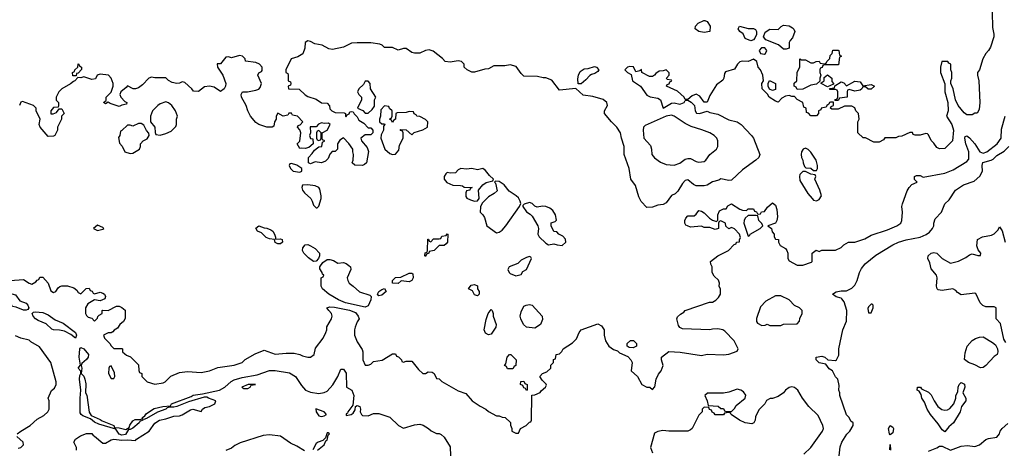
# Model space of a CAD drawing. Header units: inches. Extents: x 2380053 to 2584298, y 380219 to 546618.
# Tile 195 of 256: x 2452322 to 2459525, y 481104 to 484236. Entities that reach past the tile are written whole.
import ezdxf

# ---------------------------------------------------------------- set-up
doc = ezdxf.new("R2010")
doc.units = ezdxf.units.IN
doc.header["$MEASUREMENT"] = 0
doc.layers.add('C4458', color=7, linetype='Continuous')

msp = doc.modelspace()

# ---------------------------------------------------------------- linework, layer by layer
at = {"layer": 'C4458', "color": 2}
for points, elevation in [([(2459435.3, 484290), (2459438, 484178), (2459448.7, 484130), (2459448.7, 484110), (2459424.7, 484035.3), (2459408.7, 484010), (2459389, 483990), (2459368.7, 483950), (2459342, 483870), (2459328.7, 483850), (2459328.7, 483830), (2459339, 483790), (2459345.2, 483630), (2459340.4, 483579.6), (2459327.3, 483552.7), (2459310, 483552), (2459290, 483542), (2459250, 483542), (2459230, 483556), (2459187.3, 483610), (2459166.8, 483650), (2459151.3, 483730), (2459134, 483770), (2459134, 483790), (2459142, 483810), (2459142, 483850), (2459134, 483870), (2459134, 483910), (2459118, 483918), (2459111.6, 483931.6), (2459068.7, 483931.3), (2459059, 483890), (2459059, 483850), (2459088.4, 483768.4), (2459088.7, 483710), (2459112.1, 483632.1), (2459113.2, 483570), (2459102, 483530), (2459140.9, 483470), (2459151.8, 483430), (2459146, 483350), (2459090, 483294), (2459050, 483292), (2459030, 483302), (2459010, 483334), (2458990, 483354), (2458970, 483394), (2458962, 483402), (2458950, 483404.7), (2458910, 483391.3), (2458872.7, 483392.7), (2458858, 483398), (2458852.7, 483412.7), (2458832.7, 483412.7), (2458774.6, 483385.4), (2458750, 483382), (2458730, 483372), (2458650, 483374), (2458642, 483358), (2458610, 483342), (2458570, 483342), (2458510, 483372), (2458492.7, 483372.7), (2458454, 483410), (2458454, 483490), (2458462, 483510), (2458458, 483550), (2458438, 483570), (2458430, 483591.3), (2458410, 483604.7), (2458355.3, 483604.7), (2458310, 483582), (2458262, 483582), (2458254, 483590), (2458258, 483602), (2458274, 483610), (2458274, 483634), (2458252.7, 483632.7), (2458246, 483630), (2458242, 483618), (2458226, 483610), (2458222, 483598), (2458186, 483590), (2458182, 483578), (2458166, 483570), (2458166, 483550), (2458150, 483534), (2458110, 483534), (2458092.7, 483552.7), (2458078, 483558), (2458074, 483590), (2458058, 483598), (2458051.1, 483631.1), (2458010, 483652), (2457990, 483674), (2457970, 483674), (2457950, 483682), (2457923.1, 483676.9), (2457896.4, 483663.6), (2457870, 483634), (2457850, 483642), (2457804.7, 483670), (2457792, 483692), (2457754, 483730), (2457752, 483770), (2457762, 483790), (2457758, 483830), (2457741, 483870), (2457724.7, 483890), (2457714, 483930), (2457690, 483946.8), (2457650, 483930.6), (2457610, 483932.4), (2457590, 483927.7), (2457572.3, 483910), (2457550, 483874.8), (2457486, 483854), (2457477.2, 483842.8), (2457472.3, 483807.7), (2457465.6, 483794.4), (2457420.2, 483759.8), (2457370, 483682), (2457350, 483634), (2457330, 483634), (2457298, 483678), (2457270, 483691), (2457240.2, 483679.8), (2457210, 483654), (2457190, 483654), (2457182, 483670), (2457133.7, 483713.7), (2457054, 483750), (2457058, 483762), (2457072.7, 483767.3), (2457078, 483782), (2457092, 483790), (2457090, 483794), (2457058, 483798), (2457054, 483810), (2457074, 483830), (2457072.7, 483847.3), (2457050.7, 483870.7), (2457030, 483862), (2457000.4, 483859.6), (2456976.4, 483843.6), (2456966, 483830), (2456950, 483822), (2456930, 483822), (2456874, 483850), (2456871.6, 483871.6), (2456858, 483862), (2456830, 483854), (2456811, 483891), (2456785.6, 483894.4), (2456768, 483890), (2456749, 483870), (2456768, 483850), (2456795.3, 483835.3), (2456804, 483790), (2456862, 483750), (2456910, 483684), (2456932.9, 483672.9), (2456990, 483662.7), (2457009, 483650), (2457029.5, 483589.5), (2457090, 483627), (2457110, 483629.5), (2457150, 483619.3), (2457159.1, 483620.9), (2457182, 483630), (2457190, 483646), (2457210, 483648), (2457234.6, 483634.6), (2457258, 483610), (2457264, 483570), (2457274, 483554), (2457294, 483550), (2457350, 483568.7), (2457370, 483559), (2457430, 483545.2), (2457510, 483504), (2457570, 483489.2), (2457599, 483470), (2457675.3, 483390), (2457688.7, 483370), (2457735.3, 483250), (2457728, 483230), (2457708, 483210), (2457610, 483138), (2457530, 483062.8), (2457510, 483060.7), (2457450, 483074), (2457436.5, 483063.5), (2457389.4, 483050.6), (2457350, 483026), (2457330, 483022), (2457270, 483022), (2457250, 483031.3), (2457210, 483066), (2457190, 483061), (2457170, 483038), (2457137.2, 482982.8), (2457116, 482964), (2457089.5, 482950.5), (2457050, 482898), (2457030, 482886), (2456990, 482882), (2456950, 482866), (2456910, 482864.7), (2456867.9, 482907.9), (2456850, 482942), (2456825.4, 483025.4), (2456791.3, 483070), (2456780.7, 483150), (2456742.8, 483250), (2456744.7, 483310), (2456724.7, 483370), (2456718, 483410), (2456690, 483451.3), (2456650, 483491), (2456601, 483550), (2456601, 483570), (2456621, 483610), (2456618, 483630), (2456590, 483654), (2456514.4, 483674.4), (2456443.6, 483683.6), (2456390, 483734), (2456270, 483722), (2456215.3, 483795.3), (2456170.9, 483810.9), (2456150, 483811.3), (2456110, 483822), (2456010, 483824.7), (2455990, 483842), (2455954, 483894), (2455910, 483906), (2455870, 483898), (2455790, 483898), (2455750, 483878), (2455724.7, 483875.3), (2455650, 483852), (2455630, 483852), (2455594, 483870), (2455574, 483890), (2455572, 483910), (2455554, 483930), (2455530, 483934.8), (2455470, 483924.7), (2455434, 483930), (2455413.7, 483953.7), (2455345.4, 484005.4), (2455316.9, 484016.9), (2455290, 484011), (2455250, 483991), (2455210, 483991), (2455190, 483996), (2455150, 484024.7), (2455130, 484024.7), (2455090, 484014), (2455050, 484034), (2454990, 484034), (2454974, 484050), (2454956.9, 484056.9), (2454890, 484066), (2454790, 484067.3), (2454750, 484064), (2454690, 484034.8), (2454610, 484018), (2454583.6, 484023.6), (2454534, 484050), (2454480.7, 484060.7), (2454450, 484078), (2454430, 484081), (2454409, 484070), (2454408.4, 484028.4), (2454393.6, 483986.4), (2454356.4, 483963.6), (2454308, 483950), (2454268, 483870), (2454268, 483850), (2454282, 483842), (2454286, 483830), (2454286, 483790), (2454302, 483782), (2454306, 483770), (2454302, 483758), (2454286, 483750), (2454288, 483730), (2454367.3, 483727.3), (2454410, 483688), (2454430, 483675.3), (2454490, 483655.3), (2454528.4, 483628.4), (2454570, 483626), (2454587.3, 483607.3), (2454590, 483586), (2454606, 483570), (2454630, 483558), (2454696.4, 483556.4), (2454706, 483550), (2454706, 483530), (2454710, 483526), (2454718, 483542), (2454732.7, 483547.3), (2454738, 483562), (2454750, 483566), (2454762, 483562), (2454767.3, 483547.3), (2454790, 483526), (2454803.1, 483503.1), (2454840.4, 483480.4), (2454870, 483446), (2454890, 483446), (2454906, 483430), (2454906, 483410), (2454890, 483394), (2454850, 483394), (2454818, 483370), (2454822, 483350), (2454863.1, 483303.1), (2454873.6, 483273.6), (2454858, 483190), (2454843.1, 483176.9), (2454830, 483171.3), (2454772.7, 483172.7), (2454754, 483190), (2454762, 483210), (2454764.7, 483250), (2454758, 483270), (2454758, 483290), (2454730, 483332), (2454690, 483372), (2454663.1, 483356.9), (2454646, 483330), (2454646, 483290), (2454630, 483274), (2454608, 483272), (2454590, 483254), (2454578, 483222), (2454558, 483202), (2454530, 483191.3), (2454483.1, 483196.9), (2454450, 483182), (2454434, 483190), (2454434, 483230), (2454462, 483258), (2454478, 483282), (2454499.6, 483300.4), (2454510, 483308), (2454531.1, 483308.9), (2454538, 483342), (2454554, 483350), (2454538, 483358), (2454534, 483370), (2454534, 483410), (2454572, 483430), (2454594, 483470), (2454579.6, 483479.6), (2454550, 483478), (2454530, 483482), (2454507.3, 483472.7), (2454490, 483454), (2454447.3, 483452.7), (2454448, 483410), (2454442, 483390), (2454450, 483368), (2454466, 483366), (2454468, 483330), (2454437.2, 483302.8), (2454410, 483296), (2454382, 483298), (2454370, 483294), (2454352, 483330), (2454370.8, 483349.2), (2454378, 483410), (2454372, 483432), (2454354, 483450), (2454358, 483462), (2454372.7, 483467.3), (2454394, 483490), (2454354, 483530), (2454318, 483538), (2454310, 483552), (2454290, 483554), (2454282, 483538), (2454250, 483532), (2454210, 483554), (2454198, 483530), (2454198, 483510), (2454186, 483490), (2454182, 483458), (2454168, 483452), (2454130, 483451.3), (2454070, 483471.3), (2454050, 483486), (2454010, 483532), (2453991, 483570), (2453978.8, 483610), (2453944.7, 483670), (2453942, 483690), (2453952, 483708), (2453989, 483709), (2454050, 483722), (2454070, 483728.7), (2454079.8, 483740.2), (2454090.9, 483770.9), (2454064.7, 483830), (2454071.6, 483848.4), (2454090, 483858), (2454094.8, 483865.2), (2454094.8, 483890), (2454076, 483910), (2454050, 483922.8), (2453974, 483934), (2453972, 483950), (2453952, 483970), (2453930, 483974), (2453870, 483958), (2453850, 483964.7), (2453830, 483962), (2453790, 483914), (2453767.3, 483912.7), (2453768, 483890), (2453808.7, 483830), (2453828.7, 483770), (2453828, 483750), (2453818, 483730), (2453790, 483712), (2453744, 483744), (2453710, 483751.3), (2453673.6, 483746.4), (2453630, 483712), (2453592.7, 483712.7), (2453582, 483730), (2453530, 483778), (2453510, 483782), (2453490, 483771.3), (2453470, 483771), (2453438, 483778), (2453411.1, 483791.1), (2453390, 483811.3), (2453310, 483811.3), (2453284.7, 483815.3), (2453266, 483810), (2453220.4, 483759.6), (2453190, 483738), (2453170, 483731.3), (2453151.6, 483731.6), (2453110, 483752), (2453100.4, 483739.6), (2453062, 483710), (2453055.3, 483690), (2453062, 483670), (2453090, 483638), (2453106, 483630), (2453102, 483618), (2453070, 483612), (2453050, 483602), (2452983.6, 483623.6), (2452970, 483634), (2452950, 483622), (2452934, 483630), (2452954, 483646), (2452954, 483670), (2452990, 483706), (2453004.7, 483750), (2453004.7, 483770), (2452991.3, 483810), (2452971, 483831), (2452910, 483838), (2452888.7, 483830), (2452875.3, 483804.7), (2452850, 483798), (2452790, 483818), (2452770, 483812), (2452746, 483814), (2452726, 483790), (2452714.6, 483785.4), (2452693.6, 483766.4), (2452630, 483731.3), (2452608.7, 483710), (2452588, 483670), (2452588.4, 483648.4), (2452606, 483630), (2452606, 483610), (2452602, 483598), (2452570, 483594), (2452548.7, 483570), (2452548.4, 483548.4), (2452567.3, 483547.3), (2452590, 483558), (2452610, 483586), (2452630, 483586), (2452646, 483550), (2452628.4, 483531.6), (2452628, 483510), (2452598, 483450), (2452598, 483430), (2452578, 483390), (2452570, 483384.7), (2452530, 483382), (2452471.3, 483450), (2452464.7, 483470), (2452472, 483510), (2452442, 483570), (2452442, 483590), (2452422, 483610), (2452342, 483638), (2452330, 483634), (2452321.2, 483610)], 46), ([(2452251.1, 482331.1), (2452350, 482338), (2452390, 482312), (2452410, 482304.7), (2452440.4, 482319.6), (2452450, 482334), (2452462, 482338), (2452470, 482354), (2452490, 482354), (2452531, 482311), (2452550, 482254), (2452570, 482242), (2452586, 482250), (2452603.1, 482276.9), (2452614.6, 482285.4), (2452628.9, 482291.1), (2452648.9, 482291.1), (2452670.7, 482290.7), (2452717.5, 482277.5), (2452739.1, 482259.1), (2452750, 482242), (2452770, 482234), (2452808.4, 482271.6), (2452830, 482274), (2452838, 482258), (2452852.7, 482252.7), (2452858, 482238), (2452870, 482234), (2452910, 482244.7), (2452930, 482238), (2452942, 482230), (2452950, 482214), (2452943.6, 482196.4), (2452910, 482182), (2452870, 482188), (2452819.6, 482160.4), (2452802, 482130), (2452802, 482090), (2452810, 482074), (2452823.6, 482063.6), (2452850, 482054), (2452870, 482034), (2452890, 482054), (2452893.6, 482066.4), (2452903.1, 482076.9), (2452926, 482090), (2452926, 482110), (2452930, 482114), (2452970, 482112), (2453030, 482142), (2453050, 482142), (2453070, 482134), (2453092.7, 482112.7), (2453092.7, 482052.7), (2453082, 482030), (2453054, 482010), (2453036.9, 481983.1), (2453011.6, 481968.4), (2453003.6, 481956.4), (2452990, 481948), (2452970, 481948), (2452934, 481930), (2452942, 481910), (2452982, 481870), (2452990, 481854), (2453010, 481834), (2453070, 481834), (2453074, 481830), (2453074, 481810), (2453090, 481794), (2453103.6, 481783.6), (2453132.7, 481772.7), (2453190, 481714), (2453192.7, 481672.7), (2453198, 481658), (2453214, 481650), (2453214, 481630), (2453254, 481590), (2453310, 481572), (2453370, 481582), (2453386, 481590), (2453428.4, 481631.6), (2453490, 481658), (2453550, 481664.7), (2453650, 481658), (2453710, 481671), (2453770, 481694.8), (2453890, 481711.3), (2453950, 481732), (2453970, 481752), (2454045.2, 481794.8), (2454110, 481822), (2454191.1, 481791.1), (2454270, 481798.8), (2454330, 481798.8), (2454370, 481790.8), (2454390, 481781), (2454430, 481771), (2454450, 481771.3), (2454475.3, 481790), (2454484.7, 481835.3), (2454542, 481910), (2454562, 481950), (2454568.7, 481970), (2454569.2, 481990.8), (2454602, 482050), (2454608, 482070), (2454602, 482090), (2454582, 482110), (2454568.9, 482131.1), (2454590, 482138.8), (2454624.5, 482135.5), (2454734, 482114), (2454777.2, 482097.2), (2454798.8, 482070), (2454804.7, 482050), (2454790, 482028), (2454776, 481990), (2454770.9, 481969.1), (2454770.8, 481930), (2454790, 481882), (2454826.4, 481826.4), (2454831, 481810), (2454831, 481750), (2454850, 481712), (2454870, 481711.3), (2454890, 481718), (2454910, 481738), (2454972.9, 481747.1), (2455050, 481794), (2455070, 481794), (2455078, 481778), (2455092.7, 481772.7), (2455114, 481750), (2455118, 481738), (2455130, 481734), (2455150, 481742), (2455190, 481742), (2455239.6, 481679.6), (2455270, 481652), (2455290, 481652), (2455310, 481662), (2455339.6, 481659.6), (2455354, 481650), (2455370, 481614), (2455390, 481612), (2455410, 481592), (2455530, 481524.7), (2455585.4, 481505.4), (2455632, 481450), (2455691.1, 481411.1), (2455730.9, 481390.9), (2455750, 481372), (2455810, 481342), (2455830, 481342), (2455850, 481332), (2455874, 481330), (2455911.6, 481291.6), (2455912.7, 481272.7), (2455922, 481250), (2455922, 481230), (2455950, 481214), (2455970, 481214), (2455986, 481250), (2456026, 481270), (2456050, 481294), (2456062, 481298), (2456066, 481310), (2456067.3, 481492.7), (2456090, 481494), (2456128.4, 481511.6), (2456136.4, 481523.6), (2456168, 481550), (2456174.6, 481565.4), (2456173.6, 481573.6), (2456143.1, 481603.1), (2456126, 481630), (2456146, 481650), (2456178, 481662), (2456208, 481690), (2456208.4, 481711.6), (2456226, 481730), (2456227.3, 481752.7), (2456242, 481758), (2456246, 481790), (2456270, 481794), (2456288.4, 481811.6), (2456298, 481830), (2456366.3, 481873.7), (2456395.5, 481904.5), (2456415.3, 481950), (2456430, 481970.6), (2456550, 482014.8), (2456578, 481998), (2456598, 481970), (2456598, 481930), (2456606, 481890), (2456630.9, 481850.9), (2456666.4, 481826.4), (2456696, 481816), (2456710, 481802), (2456770, 481774), (2456792, 481750), (2456802, 481730), (2456794, 481670), (2456842, 481630), (2456874, 481570), (2456910, 481552), (2456931.6, 481551.6), (2456950, 481534), (2456967.3, 481552.7), (2456978, 481610), (2456994.6, 481645.4), (2457015.3, 481670), (2457028.7, 481710), (2457018, 481750), (2457018, 481770), (2457070, 481812), (2457153.6, 481806.4), (2457310, 481782.8), (2457350, 481791), (2457470, 481787.3), (2457508.9, 481791.1), (2457570, 481814), (2457578, 481830), (2457548, 481890), (2457480.4, 481960.4), (2457466, 481970), (2457430, 481978), (2457390, 481975.3), (2457370, 481968.7), (2457170, 481978), (2457150, 481986), (2457141.2, 482001.2), (2457128.7, 482050), (2457134, 482066), (2457154.6, 482085.4), (2457180.4, 482099.6), (2457189.1, 482110.9), (2457368.9, 482171.1), (2457390, 482172), (2457413.6, 482186.4), (2457433.6, 482206.4), (2457448, 482230), (2457447.3, 482267.3), (2457438, 482290), (2457442, 482310), (2457433.6, 482333.6), (2457403.1, 482363.1), (2457388.4, 482388.4), (2457388, 482430), (2457378, 482450), (2457375.3, 482470), (2457430, 482511.3), (2457508, 482550), (2457547.3, 482592.7), (2457562, 482598), (2457566, 482610), (2457587.3, 482612.7), (2457587.3, 482627.3), (2457594.6, 482645.4), (2457586.6, 482670), (2457550, 482709), (2457530, 482718), (2457508.4, 482708.4), (2457487.3, 482727.3), (2457486, 482750), (2457450, 482766), (2457438, 482762), (2457434, 482750), (2457434, 482710), (2457410, 482702), (2457370, 482718), (2457330, 482718), (2457308.4, 482728.4), (2457230, 482721.2), (2457206, 482730), (2457195.3, 482735.3), (2457188, 482750), (2457188.4, 482768.4), (2457194.6, 482785.4), (2457210, 482802), (2457256.4, 482803.6), (2457270, 482814), (2457290, 482842), (2457310, 482838), (2457330, 482824.7), (2457366.8, 482786.8), (2457390, 482771.3), (2457418, 482762), (2457428, 482772), (2457429.1, 482810.9), (2457441.2, 482838.8), (2457470, 482854), (2457490, 482854), (2457503.1, 482876.9), (2457528.9, 482891.1), (2457590, 482851.3), (2457610, 482844.7), (2457638, 482842), (2457650, 482854), (2457690, 482854), (2457698, 482838), (2457712.7, 482832.7), (2457718, 482818), (2457730, 482814), (2457742, 482818), (2457747.3, 482832.7), (2457770, 482834), (2457793.2, 482866.8), (2457830, 482898), (2457850, 482882), (2457860.7, 482850), (2457864.7, 482795.3), (2457861, 482770), (2457850.9, 482749.1), (2457794, 482730), (2457822, 482710), (2457826, 482686), (2457842, 482670), (2457841, 482650), (2457850, 482632), (2457872, 482630), (2457872, 482610), (2457885.4, 482585.4), (2457923.6, 482563.6), (2457934, 482550), (2457942, 482530), (2457942, 482490), (2457950, 482474), (2458010, 482442), (2458050, 482442), (2458114.6, 482465.4), (2458118, 482470), (2458118, 482530), (2458148.4, 482551.6), (2458170, 482542), (2458190, 482552), (2458290, 482552), (2458330, 482572), (2458350, 482592), (2458386, 482610), (2458430, 482611.3), (2458504.7, 482635.3), (2458550, 482662.8), (2458670, 482700.7), (2458738, 482730), (2458768, 482750), (2458775.3, 482770), (2458779, 482830), (2458775.3, 482870), (2458779, 482890), (2458814.6, 482985.4), (2458828, 483010), (2458848.7, 483031.3), (2458886, 483050), (2458868.4, 483068.4), (2458868, 483090), (2458883.1, 483096.9), (2458910, 483098), (2458930, 483086), (2459090, 483114), (2459150, 483138), (2459250, 483198.8), (2459264.1, 483215.9), (2459264.7, 483270), (2459244, 483330), (2459236, 483370), (2459238, 483382), (2459250, 483386.8), (2459270, 483373), (2459308.4, 483330), (2459346.4, 483270), (2459370, 483260.3), (2459397, 483270), (2459472.3, 483330), (2459502, 483370), (2459504.7, 483435.3), (2459530, 483532)], 42), ([(2458313.6, 481026.4), (2458324.7, 481115.3), (2458335.3, 481150), (2458372.9, 481207.1), (2458395.3, 481230), (2458418, 481270), (2458418, 481290), (2458403.1, 481303.1), (2458388.9, 481328.9), (2458369.3, 481349.3), (2458322, 481490), (2458322, 481510), (2458315.3, 481530), (2458316.4, 481563.6), (2458306, 481610), (2458290, 481626), (2458268.7, 481670), (2458244.5, 481684.5), (2458218, 481718), (2458169.6, 481729.6), (2458148.4, 481751.6), (2458148, 481770), (2458190, 481776.3), (2458210.6, 481770.6), (2458234, 481750), (2458290, 481746.8), (2458298, 481750), (2458314.6, 481785.4), (2458315.3, 481830), (2458344, 481970), (2458370, 482034), (2458372.8, 482110), (2458354.3, 482174.3), (2458335.9, 482195.9), (2458330, 482201.2), (2458295.3, 482210), (2458268, 482230), (2458293.6, 482246.4), (2458330, 482254.8), (2458370, 482256), (2458410, 482274.8), (2458430, 482296), (2458449.3, 482330), (2458465.2, 482390), (2458481, 482419), (2458507.1, 482452.9), (2458585.6, 482514.4), (2458709.6, 482590.4), (2458750, 482610.5), (2458807.1, 482627.1), (2458910, 482647.3), (2458953.4, 482666.6), (2458976.6, 482683.4), (2458999, 482710), (2459009, 482730), (2459009.2, 482750), (2459018.6, 482781.4), (2459065.2, 482830), (2459089.1, 482890.9), (2459120.4, 482919.6), (2459168, 482990), (2459226, 483030), (2459303.2, 483056.8), (2459346.8, 483093.2), (2459366, 483130), (2459362.7, 483170), (2459367.5, 483192.5), (2459429.5, 483210.5), (2459442, 483218), (2459470, 483244.7), (2459524.1, 483275.9), (2459557.2, 483310)], 38), ([(2459536.5, 481876.5), (2459522, 481902), (2459496.4, 482016.4), (2459466, 482050), (2459466, 482130), (2459450, 482138), (2459390, 482138), (2459367.3, 482147.3), (2459348.4, 482168.4), (2459315.3, 482235.3), (2459310, 482238), (2459210, 482226), (2459183.1, 482243.1), (2459170, 482258), (2459148.4, 482268.4), (2459070, 482257.2), (2459041.5, 482261.5), (2459034, 482270), (2459029.5, 482289.5), (2459034, 482350), (2459029.3, 482369.3), (2458990, 482415.3), (2458979.3, 482459.3), (2458966, 482490), (2458968, 482510), (2458990, 482530.7), (2459010, 482534.8), (2459030.8, 482530.8), (2459070, 482491), (2459130, 482456), (2459190, 482471), (2459242, 482498), (2459270, 482518), (2459290, 482524.7), (2459330, 482514), (2459350, 482514), (2459354, 482530), (2459334.6, 482554.6), (2459324, 482584), (2459329, 482631), (2459366, 482650), (2459430, 482662), (2459450, 482672), (2459479, 482701), (2459490, 482722), (2459510, 482694), (2459531.3, 482610)], 34), ([(2452304, 481210), (2452329.4, 481230.6), (2452398, 481270), (2452450, 481318), (2452497.2, 481342.8), (2452528, 481370), (2452538, 481390), (2452538, 481450), (2452528.9, 481471.1), (2452554.6, 481525.4), (2452575.5, 481544.5), (2452589.1, 481570.9), (2452589.2, 481590), (2452549, 481730), (2452465.6, 481845.6), (2452402, 481882), (2452390, 481894), (2452330, 481909.2), (2452290, 481925.2)], 42), ([(2452738, 481090), (2452738, 481110), (2452718, 481150), (2452730, 481171.3), (2452765.6, 481194.4), (2452810, 481212), (2452850, 481212), (2452858, 481198), (2452870, 481194), (2452930, 481142), (2452941, 481141), (2452950, 481141), (2452990, 481164.9), (2453010, 481170.4), (2453070, 481162.8), (2453110, 481166), (2453170, 481162), (2453175.3, 481170), (2453269.7, 481230.3), (2453310, 481286.8), (2453344, 481310), (2453390, 481318.4), (2453450, 481339.1), (2453490, 481340.7), (2453510, 481347.7), (2453570, 481386), (2453588, 481390), (2453650, 481374), (2453658, 481390), (2453677.2, 481402.8), (2453710, 481410.6), (2453749, 481430), (2453755.3, 481450), (2453702, 481470), (2453690, 481479), (2453670, 481477.2), (2453555.8, 481444.2), (2453470, 481409.6), (2453450, 481405.1), (2453414.4, 481405.6), (2453399.6, 481400.4), (2453391.3, 481390), (2453330, 481367.3), (2453250, 481321.6), (2453230, 481315.3), (2453222, 481318), (2453222, 481310), (2453199.8, 481300.2), (2453195.5, 481290), (2453150, 481252), (2453130, 481241.2), (2453118, 481242), (2453096.1, 481203.9), (2453070, 481200.7), (2453050, 481206.6), (2453024.7, 481244.7), (2452901, 481281), (2452870, 481295.1), (2452839.3, 481319.3), (2452782.6, 481342.6), (2452772, 481350), (2452763.9, 481363.9), (2452763, 481470), (2452769.6, 481529.6), (2452759.5, 481610), (2452762.7, 481637.3), (2452768.7, 481650), (2452768.4, 481668.4), (2452749.6, 481690), (2452767.3, 481712.7), (2452756.9, 481770), (2452761.2, 481830), (2452770, 481841), (2452790, 481830.5), (2452824.4, 481790), (2452822, 481770), (2452810, 481752), (2452776, 481724), (2452771, 481710), (2452776, 481690), (2452771.1, 481651.1), (2452790, 481631.3), (2452798.8, 481610), (2452804.7, 481575.3), (2452802, 481510), (2452812.4, 481492.4), (2452828.8, 481368.8), (2452843.8, 481343.8), (2452910, 481315.5), (2452924.7, 481304.7), (2453010.2, 481270.2), (2453015.3, 481255.3), (2453050, 481253.1), (2453099.3, 481240.7), (2453123.2, 481256.8), (2453127.4, 481272.6), (2453150, 481304.9), (2453166.3, 481313.7), (2453205.6, 481314.4), (2453219, 481321), (2453219, 481330), (2453237.7, 481342.3), (2453250, 481359.3), (2453304.9, 481395.1), (2453368, 481410), (2453425.2, 481414.8), (2453433.2, 481430), (2453577.1, 481482.9), (2453590, 481491.8), (2453658, 481502), (2453784, 481530), (2453822.7, 481550), (2453868, 481592), (2453890, 481604.9), (2453950, 481622.7), (2454059.1, 481640.9), (2454150, 481671.7), (2454190, 481673.7), (2454295.9, 481655.9), (2454340.5, 481630), (2454382.6, 481562.6), (2454411.3, 481530), (2454450, 481514.8), (2454510, 481504), (2454550, 481511), (2454570, 481521), (2454613, 481567), (2454649.2, 481630), (2454670, 481682), (2454690, 481682), (2454710, 481654), (2454712, 481552), (2454751.3, 481530), (2454766.8, 481490), (2454759.8, 481420.2), (2454721, 481370), (2454718.8, 481361.2), (2454710, 481355.3), (2454710, 481344.7), (2454746, 481350), (2454760.2, 481359.8), (2454774.6, 481385.4), (2454778, 481410), (2454790, 481418), (2454810.8, 481410.8), (2454816, 481390), (2454812, 481370), (2454822, 481350), (2454830, 481344.7), (2454870, 481342), (2454910, 481358), (2454950, 481358), (2455030, 481331.3), (2455092, 481270), (2455130, 481251.3), (2455210, 481276), (2455250, 481281), (2455274.4, 481274.4), (2455312, 481250), (2455331.1, 481231.1), (2455370, 481211.3), (2455390, 481211.3), (2455405.4, 481205.4), (2455426.4, 481186.4), (2455470, 481114), (2455474, 481050)], 38), ([(2458057.5, 481062.5), (2458109, 481110), (2458195.3, 481230), (2458202, 481250), (2458198, 481270), (2458163.1, 481343.1), (2458094, 481410), (2458049, 481470), (2458015.3, 481530), (2457990, 481548.7), (2457970, 481554), (2457950, 481548.7), (2457924.7, 481530), (2457910, 481508.7), (2457870, 481482), (2457830, 481468), (2457812.7, 481467.3), (2457785.4, 481454.6), (2457772, 481430), (2457730, 481386), (2457705.4, 481334.6), (2457702, 481310), (2457692, 481290), (2457676.9, 481283.1), (2457629.3, 481289.3), (2457588, 481310), (2457526, 481350), (2457522, 481362), (2457510, 481366), (2457478, 481362), (2457470, 481348), (2457410, 481348), (2457402, 481362), (2457387.3, 481367.3), (2457382, 481382), (2457367.3, 481387.3), (2457362, 481402), (2457330, 481406), (2457314, 481390), (2457314, 481370), (2457290, 481346), (2457242, 481250), (2457230, 481238), (2457210, 481228.7), (2457070, 481229), (2457026, 481234), (2456990, 481228), (2456966.4, 481213.6), (2456936, 481110), (2456951, 481070)], 42), ([(2458970, 481084), (2459030, 481106.8), (2459050, 481121), (2459070, 481121), (2459130, 481091.3), (2459210, 481120.7), (2459255.1, 481124.9), (2459310, 481117.6), (2459342.7, 481130), (2459390, 481168.2), (2459410, 481175.5), (2459470, 481184.7), (2459488.7, 481210), (2459495.3, 481230), (2459509, 481250), (2459550, 481286)], 34), ([(2452310, 481105.5), (2452330, 481110.6), (2452340.5, 481119.5), (2452349.4, 481130), (2452346, 481150), (2452301.2, 481190)], 42), ([(2454405.6, 481085.6), (2454350, 481119.7), (2454302.4, 481142.4), (2454230, 481194), (2454150, 481202), (2454102, 481198), (2453935.2, 481144.8), (2453895.2, 481124.8), (2453870, 481106), (2453830, 481089.2)], 38), ([(2454501.2, 481090), (2454549, 481130), (2454561.2, 481158.8), (2454570, 481164.7), (2454579, 481201), (2454588, 481210), (2454577.2, 481217.2), (2454570, 481217.2), (2454559.1, 481180.9), (2454539.9, 481160.1), (2454506, 481150), (2454490, 481139.3), (2454466.7, 481093.3)], 38), ([(2458687.3, 481092.7), (2458690, 481132), (2458691, 481090)], 34)]:
    msp.add_lwpolyline(points, dxfattribs=dict(at, elevation=elevation))
for points, elevation in [([(2457330, 484142.7), (2457290, 484149.4), (2457262, 484170), (2457266, 484190), (2457286, 484210), (2457326, 484230), (2457334, 484230), (2457350, 484222), (2457374, 484190), (2457370, 484148.7)], 46), ([(2457910, 484022), (2457873.2, 484053.2), (2457779, 484090), (2457762, 484110), (2457774, 484146), (2457810, 484166), (2457870, 484164.7), (2457892.9, 484187.1), (2457910, 484196), (2457950.9, 484190.9), (2457976, 484176), (2457986, 484166), (2457991.3, 484150), (2457975.9, 484104.1), (2457956.9, 484083.1), (2457951.3, 484070), (2457950, 484028.7), (2457930, 484022)], 46), ([(2457650, 484171), (2457690, 484171.3), (2457704.7, 484164.7), (2457712, 484150), (2457711.1, 484128.9), (2457699.8, 484100.2), (2457690, 484088), (2457670, 484082), (2457630, 484098), (2457614, 484134), (2457588.9, 484148.9), (2457578, 484170), (2457588, 484190)], 46), ([(2457771.6, 484031.6), (2457748.4, 484031.6), (2457730.5, 484010), (2457742, 483990), (2457770, 483985.3), (2457778, 483990), (2457787.3, 484010)], 50), ([(2458010, 483726), (2458002, 483742), (2457988, 483750), (2457988.4, 483771.6), (2458006, 483790), (2458008.4, 483851.6), (2458028, 483890), (2458028.9, 483951.1), (2458042, 483942), (2458070, 483942), (2458110, 483922), (2458130, 483922), (2458148.4, 483931.6), (2458170, 483932), (2458178, 483918), (2458210, 483914), (2458222, 483918), (2458226, 483930), (2458248, 483952), (2458250, 483974), (2458266, 483990), (2458270, 484014), (2458310, 484014), (2458314, 484010), (2458318, 483978), (2458334, 483970), (2458318, 483962), (2458312.7, 483907.3), (2458210, 483906), (2458198, 483902), (2458192.7, 483887.3), (2458178, 483882), (2458174, 483870), (2458174, 483850), (2458182, 483830), (2458174, 483810), (2458174, 483786), (2458150, 483766), (2458110, 483758), (2458050, 483728)], 46), ([(2452710, 483826), (2452708, 483850), (2452722, 483858), (2452726, 483870), (2452746, 483890), (2452750, 483914), (2452758, 483898), (2452774, 483890), (2452772.7, 483872.7), (2452750, 483846), (2452738, 483842), (2452734, 483826), (2452730, 483826)], 46), ([(2456408, 483768), (2456404, 483804), (2456408.9, 483831.1), (2456421.2, 483858.8), (2456450, 483876), (2456480.4, 483879.6), (2456526, 483894), (2456542, 483890), (2456558, 483870), (2456550, 483858), (2456530, 483842), (2456503.6, 483836.4), (2456491.6, 483828.4), (2456463.6, 483796.4), (2456430, 483768)], 46), ([(2458230, 483746), (2458186, 483770), (2458186, 483774), (2458206, 483790), (2458207.3, 483812.7), (2458230, 483834), (2458262, 483810), (2458263.6, 483783.6), (2458274, 483770), (2458274, 483766)], 46), ([(2454870, 483786), (2454850, 483786), (2454836.9, 483763.1), (2454802, 483730), (2454792, 483710), (2454802, 483690), (2454822, 483670), (2454822, 483650), (2454794, 483590), (2454831.6, 483571.6), (2454850, 483554), (2454870, 483554), (2454900.4, 483579.6), (2454916.4, 483603.6), (2454918, 483650), (2454928, 483670), (2454888, 483730), (2454886, 483770)], 46), ([(2457830, 483718), (2457807.3, 483727.3), (2457798, 483750), (2457798, 483770), (2457808, 483792), (2457852, 483770), (2457850, 483726)], 46), ([(2458490, 483754), (2458550, 483762), (2458574, 483750), (2458550, 483728.7), (2458528.9, 483728.9), (2458510, 483746), (2458490, 483746), (2458482, 483730), (2458470, 483722), (2458430, 483714), (2458390, 483726), (2458378, 483722), (2458374, 483710), (2458374, 483670), (2458318, 483662), (2458310, 483646), (2458286, 483646), (2458290, 483654), (2458302, 483658), (2458306, 483670), (2458306, 483710), (2458302, 483722), (2458290, 483726), (2458250, 483726), (2458246, 483734), (2458282, 483738), (2458286, 483754), (2458330, 483782), (2458350, 483774), (2458370, 483754), (2458430, 483786), (2458470, 483782)], 46), ([(2453390, 483635.3), (2453350, 483622), (2453332, 483610), (2453292, 483570), (2453278, 483530), (2453278, 483490), (2453311.3, 483450), (2453312.7, 483412.7), (2453318, 483398), (2453350, 483392), (2453390, 483404.7), (2453430, 483422), (2453463.1, 483456.9), (2453468.7, 483470), (2453468.7, 483510), (2453475.3, 483530), (2453462, 483570), (2453435.3, 483610), (2453410, 483628.7)], 46), ([(2454990, 483606), (2454963.6, 483576.4), (2454962, 483530), (2454954, 483510), (2454954, 483490), (2454970, 483474), (2454990, 483474), (2454994, 483470), (2454982, 483458), (2454982, 483430), (2454965.4, 483394.6), (2454964.7, 483370), (2454992, 483290), (2455030, 483258), (2455050, 483252), (2455070, 483254), (2455096.4, 483283.6), (2455100.4, 483319.6), (2455126, 483370), (2455126, 483410), (2455122, 483422), (2455110, 483426), (2455106, 483434), (2455150, 483432), (2455190, 483394), (2455208.4, 483411.6), (2455270, 483431.3), (2455306, 483450), (2455308, 483490), (2455290, 483508), (2455250, 483528), (2455226, 483530), (2455222, 483542), (2455208, 483548), (2455202, 483562), (2455170, 483566), (2455150, 483558), (2455083.6, 483556.4), (2455074, 483550), (2455071.6, 483508.4), (2455058, 483502), (2455050, 483486), (2455042, 483502), (2455026, 483510), (2455042, 483518), (2455046, 483530), (2455046, 483570), (2455027.3, 483587.3), (2455022, 483602)], 46), ([(2453210, 483478), (2453190, 483478), (2453150, 483458), (2453130, 483466), (2453110, 483466), (2453070, 483426), (2453058, 483422), (2453054, 483390), (2453043.6, 483376.4), (2453052.7, 483332.7), (2453071.6, 483311.6), (2453091.6, 483271.6), (2453130, 483258), (2453150, 483262), (2453198, 483290), (2453206, 483310), (2453206, 483330), (2453226, 483350), (2453254.6, 483365.4), (2453268, 483390), (2453267.3, 483407.3), (2453250, 483426), (2453230, 483466)], 46), ([(2457090, 483538.4), (2457050, 483531.1), (2456897, 483463), (2456884.9, 483450), (2456881.6, 483430), (2456888, 483370), (2456936.1, 483316.1), (2456944, 483290), (2456947.3, 483250), (2456966.2, 483226.2), (2457010, 483194), (2457050, 483178.8), (2457110, 483174), (2457150, 483187.7), (2457190, 483216), (2457210, 483222.8), (2457230, 483221), (2457270, 483201), (2457290, 483196), (2457330, 483201), (2457342, 483210), (2457370, 483252), (2457418, 483290), (2457428, 483310), (2457428.7, 483350), (2457422, 483370), (2457402, 483390), (2457370, 483409), (2457312.5, 483432.5), (2457234.8, 483454.8), (2457190, 483478), (2457110, 483532)], 50), ([(2454510, 483426), (2454498, 483422), (2454494, 483410), (2454494, 483370), (2454498, 483358), (2454510, 483354), (2454522, 483358), (2454526, 483370), (2454526, 483410)], 46), ([(2458070, 483298), (2458054, 483290), (2458042, 483270), (2458038, 483250), (2458041, 483230), (2458051.3, 483210), (2458052, 483190), (2458063.6, 483163.6), (2458072.7, 483152.7), (2458110, 483152), (2458130, 483134), (2458150, 483134), (2458158, 483150), (2458158, 483170), (2458148, 483210), (2458110, 483268), (2458090, 483288)], 46), ([(2454310, 483186), (2454298, 483182), (2454294, 483170), (2454302, 483150), (2454322, 483130), (2454370, 483122), (2454386, 483130), (2454386, 483150), (2454350, 483174)], 46), ([(2455710, 483149), (2455670, 483139), (2455630, 483149), (2455590, 483144), (2455550, 483148.7), (2455530, 483138), (2455510, 483118), (2455470, 483115.3), (2455450, 483119), (2455438, 483110), (2455426.8, 483090), (2455426, 483070), (2455446.4, 483046.4), (2455490, 483026), (2455545.4, 483025.4), (2455562, 483022), (2455572.7, 483012.7), (2455632, 483010), (2455618, 483002), (2455614, 482990), (2455590, 482986), (2455584.7, 482970), (2455585.4, 482945.4), (2455591.6, 482931.6), (2455619.8, 482919.8), (2455650, 482911.3), (2455670, 482912), (2455682, 482930), (2455678, 482990), (2455709.5, 483030.5), (2455734.2, 483045.8), (2455782, 483058), (2455788, 483070), (2455758, 483098), (2455730, 483135.3)], 46), ([(2458070, 483128), (2458050, 483128), (2458030, 483106), (2458026, 483090), (2458030, 483062), (2458086.4, 482966.4), (2458118, 482930), (2458130, 482918), (2458150, 482912), (2458170, 482922), (2458188, 482950), (2458175.3, 482990), (2458138, 483070), (2458146, 483090), (2458142, 483102), (2458110, 483108)], 46), ([(2455803.6, 483056.4), (2455794, 483050), (2455802, 483042), (2455813.7, 482986.3), (2455793.4, 482966.6), (2455750, 482942), (2455704.7, 482895.3), (2455691.6, 482868.4), (2455691.3, 482830), (2455710, 482811.3), (2455722.8, 482790), (2455738, 482730), (2455810, 482678), (2455830, 482684.7), (2455850, 482698), (2455879, 482730), (2455978, 482870), (2455988, 482892), (2455984, 482910), (2455970, 482934), (2455954, 482950), (2455903.3, 482983.3), (2455865.2, 483030), (2455830, 483052.7)], 46), ([(2454430, 483029), (2454390, 483026), (2454384.7, 483010), (2454391.3, 482990), (2454406, 482970), (2454450.6, 482930), (2454462, 482910), (2454470, 482882), (2454490, 482862), (2454498, 482862), (2454510, 482874), (2454526.6, 482930), (2454527, 482950), (2454517.5, 482997.5), (2454509.5, 483009.5), (2454483.2, 483023.2)], 46), ([(2456050, 482899.3), (2456011.3, 482888.7), (2456002, 482878), (2456002, 482870), (2456030, 482831.3), (2456056.3, 482816.3), (2456070, 482801), (2456111, 482730), (2456118, 482710), (2456112, 482670), (2456122, 482650), (2456170, 482602), (2456190, 482592), (2456230, 482598), (2456254, 482590), (2456290, 482586.8), (2456318, 482610), (2456313.6, 482633.6), (2456294.6, 482654.6), (2456266, 482670), (2456250, 482686), (2456228.9, 482688.9), (2456208.7, 482730), (2456209.3, 482750.7), (2456239, 482761), (2456248.4, 482771.6), (2456240.9, 482810), (2456220.8, 482840.8), (2456199.2, 482859.2), (2456171.1, 482871.1), (2456146.6, 482873.4), (2456106.8, 482866.8), (2456090, 482874), (2456070, 482893.2)], 46), ([(2457710, 482806), (2457650, 482806), (2457630, 482786), (2457622, 482770), (2457618, 482750), (2457650, 482654), (2457662, 482658), (2457666, 482670), (2457738, 482710), (2457758, 482730), (2457750, 482746), (2457728, 482770), (2457722, 482802)], 42), ([(2452890, 482735.3), (2452862, 482710), (2452890, 482696), (2452930, 482704.7), (2452938, 482710), (2452930, 482718)], 46), ([(2454192.7, 482632.7), (2454230, 482634.8), (2454242, 482630), (2454244.7, 482610), (2454230, 482599), (2454210, 482599), (2454190, 482608.7), (2454186, 482630), (2454150, 482635.1), (2454125.1, 482645.1), (2454090, 482679), (2454062, 482690), (2454050, 482712), (2454070, 482730.8), (2454110, 482714.8), (2454130, 482713.4), (2454159.9, 482699.9), (2454173.4, 482690), (2454184.9, 482670), (2454192.7, 482647.3)], 42), ([(2455290, 482506), (2455286, 482510), (2455288.4, 482531.6), (2455302, 482538), (2455306, 482550), (2455308, 482632), (2455312, 482632), (2455318, 482618), (2455330, 482614), (2455350, 482634), (2455390, 482634), (2455402, 482638), (2455410, 482654), (2455442, 482658), (2455448.4, 482671.6), (2455454, 482670), (2455452, 482610), (2455442, 482598), (2455427.3, 482587.3), (2455390, 482586), (2455354, 482550), (2455318, 482542), (2455314, 482530), (2455298, 482522)], 42), ([(2454470, 482469.2), (2454435.4, 482495.4), (2454400.9, 482530), (2454390, 482549), (2454392, 482570), (2454410, 482590.6), (2454430, 482592.7), (2454450, 482584.9), (2454483.1, 482563.1), (2454514, 482530), (2454515.5, 482510), (2454508, 482490), (2454490, 482472)], 42), ([(2454650, 482458), (2454690, 482461), (2454710, 482454.8), (2454730, 482440.7), (2454740.7, 482430), (2454744.9, 482410), (2454718, 482350), (2454722, 482330), (2454732, 482310), (2454762, 482290), (2454806.4, 482246.4), (2454882, 482222), (2454892.7, 482212.7), (2454891.3, 482190), (2454870, 482145.2), (2454850, 482134.5), (2454706.3, 482166.3), (2454653.2, 482190), (2454584, 482230), (2454538, 482270), (2454526, 482290), (2454526, 482350), (2454542, 482358), (2454546, 482370), (2454536.4, 482376.4), (2454534, 482390), (2454516.4, 482416.4), (2454517.2, 482430), (2454538.3, 482461.7), (2454570, 482483), (2454590, 482483), (2454616.8, 482476.8)], 42), ([(2456050, 482506), (2456030, 482498), (2455990, 482479), (2455965.2, 482454.8), (2455902, 482430), (2455892, 482410), (2455902, 482390), (2455910, 482382), (2455950, 482364.7), (2455990, 482374), (2456003.1, 482396.9), (2456028.4, 482411.6), (2456066, 482490), (2456062, 482502)], 46), ([(2455170, 482321.2), (2455112.7, 482327.3), (2455090, 482308.7), (2455048, 482310), (2455049.1, 482330.9), (2455070, 482352), (2455110, 482354), (2455170, 482382.8), (2455190, 482384.7), (2455198.8, 482378.8), (2455201, 482350), (2455190.8, 482329.2)], 42), ([(2452350, 482114), (2452295.9, 482135.9), (2452270, 482140.9), (2452237.7, 482197.7), (2452155.3, 482230), (2452144.7, 482244.7), (2452128.7, 482250), (2452163.9, 482256.1), (2452185.6, 482254.4), (2452290, 482224.9), (2452322.9, 482182.9), (2452370, 482163.8), (2452381.3, 482150), (2452387.7, 482130), (2452382, 482118), (2452370, 482114.5)], 38), ([(2454950, 482218), (2454938, 482230), (2454948, 482250), (2454970, 482264.7), (2454991.6, 482271.6), (2455002, 482250), (2454970, 482224)], 42), ([(2455670, 482218), (2455650, 482226), (2455634.6, 482254.6), (2455606, 482270), (2455624.7, 482295.3), (2455650, 482302), (2455670, 482292), (2455671.3, 482270), (2455682, 482250), (2455682, 482230)], 42), ([(2457890, 482218), (2457850, 482218), (2457779.6, 482180.4), (2457742, 482138), (2457712.7, 482052.7), (2457712, 482030), (2457719.6, 482019.6), (2457750, 482002), (2457776.4, 482003.6), (2457790, 482012), (2457810, 482002), (2457890, 482002), (2457910, 482012), (2458010, 482014), (2458027.3, 482032.7), (2458028.4, 482051.6), (2458046, 482090), (2458046, 482110), (2458026, 482130), (2457990, 482148), (2457950, 482188)], 42), ([(2452730, 481909.4), (2452695.6, 481935.6), (2452650, 481959.6), (2452612.7, 481967.3), (2452570, 481969.3), (2452555.6, 481975.6), (2452514.3, 482014.3), (2452457.2, 482037.2), (2452437.2, 482050), (2452419.3, 482070), (2452414, 482090), (2452422, 482098), (2452437.5, 482102.5), (2452490, 482097.6), (2452530, 482080.3), (2452582, 482042), (2452638.5, 482018.5), (2452730.2, 481950.2), (2452737.1, 481930)], 38), ([(2455750, 481933.2), (2455730, 481945.2), (2455719.5, 481970), (2455734.8, 482045.2), (2455749.2, 482090), (2455770, 482118), (2455778, 482110), (2455784.7, 482090), (2455784.7, 482070), (2455808, 482010), (2455804.9, 481990), (2455770, 481939)], 42), ([(2456090, 481982), (2456030, 481989.2), (2456008, 482008), (2455986.6, 482050), (2455983.7, 482070), (2455990, 482102), (2456010, 482142), (2456026, 482150), (2456050, 482154), (2456071.3, 482150), (2456142.8, 482070), (2456146, 482046), (2456130.6, 482010)], 42), ([(2458558, 482158), (2458550, 482158), (2458530, 482138), (2458525.4, 482125.4), (2458530, 482094), (2458550, 482094), (2458566, 482130), (2458566, 482150)], 38), ([(2456810, 481838), (2456780.4, 481840.4), (2456766, 481850), (2456766, 481870), (2456790, 481892), (2456811.6, 481891.6), (2456834, 481870), (2456834, 481850), (2456830, 481848)], 42), ([(2459350, 481693.2), (2459310, 481714.5), (2459262, 481730), (2459233.2, 481753.2), (2459237.5, 481802.5), (2459254, 481850), (2459289.2, 481890.8), (2459313.6, 481906.4), (2459343.1, 481916.9), (2459370, 481918), (2459438.5, 481878.5), (2459459.8, 481859.8), (2459476, 481830), (2459478, 481810), (2459471.3, 481790), (2459450, 481774), (2459390, 481709), (2459370, 481694)], 34), ([(2455890, 481686), (2455882, 481702), (2455868, 481710), (2455878, 481722), (2455888, 481770), (2455906, 481790), (2455914, 481790), (2455954, 481750), (2455952, 481710), (2455938, 481702), (2455930, 481686)], 42), ([(2452990, 481706), (2452978, 481702), (2452974, 481690), (2452972, 481650), (2452990, 481614), (2453010, 481614), (2453018, 481630), (2453014.6, 481654.6)], 42), ([(2454046, 481570), (2453994, 481570), (2453946.8, 481550), (2453961.6, 481541.6), (2453990, 481542), (2454008.7, 481550), (2454015.3, 481564.7)], 38), ([(2456030, 481526), (2456022, 481542), (2456010, 481546), (2456002, 481562), (2455986, 481570), (2455987.3, 481592.7), (2456010, 481594), (2456018, 481578), (2456034, 481570), (2456034, 481530)], 42), ([(2457570, 481535.3), (2457510, 481515.3), (2457470, 481508), (2457352.7, 481507.3), (2457334, 481490), (2457351.6, 481451.6), (2457358, 481418), (2457431.6, 481411.6), (2457450, 481394), (2457470, 481394), (2457478, 481378), (2457490, 481374), (2457530, 481374), (2457550, 481394), (2457563.1, 481416.9), (2457628.7, 481470), (2457633.6, 481493.6), (2457616.5, 481516.5), (2457598, 481530)], 42), ([(2459090, 481224), (2459070, 481238), (2459042, 481282), (2458985.2, 481350), (2458961.2, 481390), (2458941.2, 481441.2), (2458922, 481470), (2458916.4, 481496.4), (2458902, 481522), (2458888, 481530), (2458890, 481552), (2458911.6, 481551.6), (2458918, 481538), (2458970, 481514), (2458990, 481494), (2459011.3, 481450), (2459038, 481410), (2459067.3, 481387.3), (2459090, 481382.8), (2459110, 481386), (2459125.6, 481394.4), (2459155.3, 481430), (2459169, 481470), (2459169, 481490), (2459184, 481516), (2459186.6, 481550), (2459195.3, 481570), (2459210, 481584.7), (2459233.2, 481573.2), (2459234.8, 481550), (2459222, 481510), (2459242, 481470), (2459242, 481450), (2459210.8, 481409.2), (2459200.7, 481370), (2459154, 481290), (2459119.8, 481260.2)], 34), ([(2454487.9, 481392.1), (2454490.7, 481370), (2454510, 481342), (2454530, 481335.5), (2454550, 481340.5), (2454565.2, 481350), (2454549.2, 481370)], 38), ([(2458690, 481202), (2458684, 481210), (2458677.2, 481250), (2458690, 481272), (2458710, 481258), (2458713, 481250), (2458710, 481218)], 34)]:
    msp.add_lwpolyline(points, close=True, dxfattribs=dict(at, elevation=elevation))

doc.saveas('drawing.dxf')
